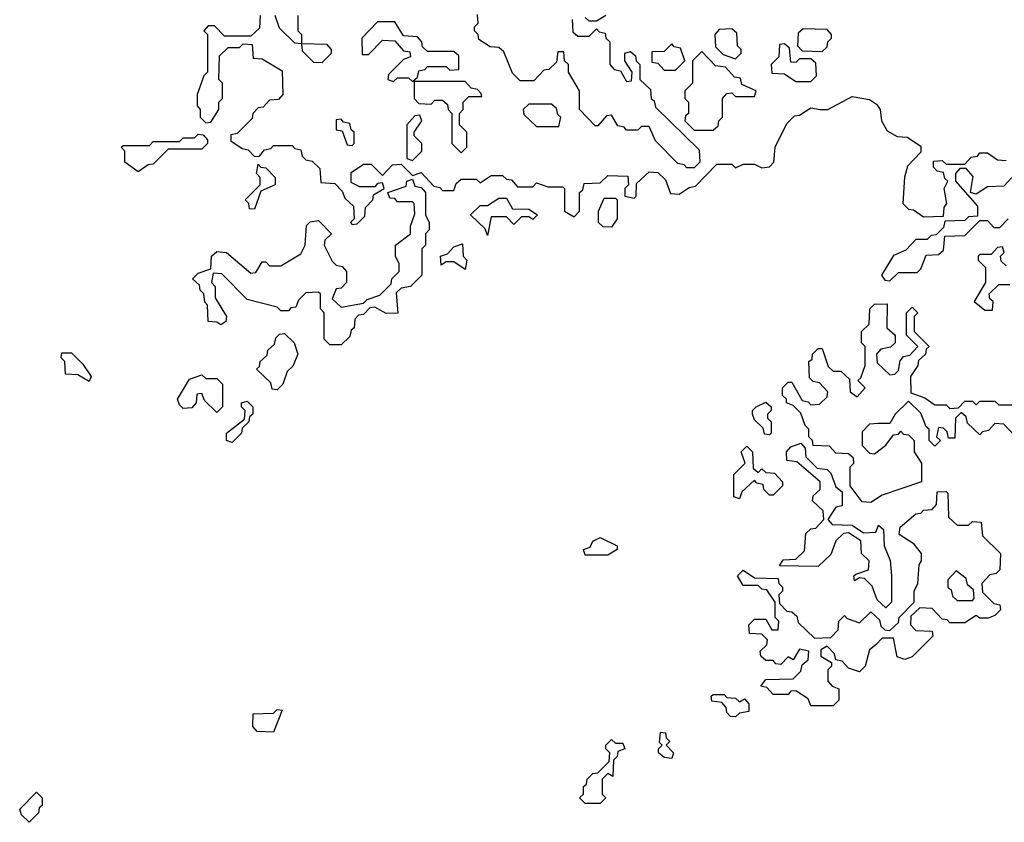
# Model space of a CAD drawing. Extents: x 2776963 to 2884430, y 684484 to 829250.
# Tile 141 of 256: x 2801330 to 2803950, y 798270 to 800404. Entities that reach past the tile are written whole.
import ezdxf

# ---------------------------------------------------------------- set-up
doc = ezdxf.new("R2010")
doc.units = 0

msp = doc.modelspace()

# ---------------------------------------------------------------- linework, layer by layer
at = {"layer": '0CON20XD'}
for points in [[(2801970, 800415), (2801968.3, 800381.7), (2801945, 800360), (2801875, 800360), (2801848.3, 800388.3), (2801831.7, 800388.3), (2801820, 800375), (2801830, 800365), (2801830, 800265), (2801820, 800255), (2801802.5, 800205), (2801802.5, 800175), (2801810, 800165), (2801810, 800145), (2801825, 800130), (2801838.3, 800131.7), (2801860, 800165), (2801860, 800185), (2801870, 800195), (2801870, 800235), (2801860, 800245), (2801861.7, 800308.3), (2801885, 800330), (2801915, 800330), (2801925, 800340), (2801948.3, 800338.3), (2801951.7, 800301.7), (2801975, 800300), (2802028.3, 800268.3), (2802030, 800205), (2802018.3, 800191.7), (2801995, 800190), (2801978.3, 800171.7), (2801965, 800170), (2801950, 800155), (2801948.3, 800141.7), (2801908.3, 800101.7), (2801891.7, 800098.3), (2801891.7, 800081.7), (2801921.7, 800061.7), (2801938.3, 800058.3), (2801955, 800040), (2801968.3, 800041.7), (2801981.7, 800058.3), (2801998.3, 800061.7), (2802005, 800070), (2802055, 800070), (2802061.7, 800061.7), (2802078.3, 800058.3), (2802081.7, 800041.7), (2802091.7, 800031.7), (2802108.3, 800028.3), (2802128.3, 800008.3), (2802131.7, 799971.7), (2802168.3, 799968.3), (2802188.3, 799948.3), (2802195, 799930), (2802218.3, 799908.3), (2802220, 799875), (2802210, 799865), (2802215, 799860), (2802228.3, 799861.7), (2802248.3, 799881.7), (2802250, 799905), (2802270, 799925), (2802271.7, 799938.3), (2802300, 799955), (2802295, 799970), (2802281.7, 799968.3), (2802275, 799960), (2802235, 799960), (2802211.7, 799971.7), (2802211.7, 799998.3), (2802245, 800020), (2802265, 800020), (2802295, 799990), (2802321.7, 800018.3), (2802345, 800020), (2802375, 799990), (2802398.3, 799998.3), (2802431.7, 799961.7), (2802448.3, 799958.3), (2802455, 799950), (2802485, 799950), (2802491.7, 799968.3), (2802505, 799980), (2802545, 799980), (2802555, 799970), (2802585, 799990), (2802615, 799990), (2802625, 799980), (2802638.3, 799978.3), (2802655, 799960), (2802695, 799960), (2802705, 799970), (2802735, 799960), (2802775, 799960), (2802780, 799955), (2802780, 799895), (2802805, 799880), (2802820, 799895), (2802820, 799945), (2802828.3, 799951.7), (2802831.7, 799968.3), (2802875, 799970), (2802895, 799990), (2802948.3, 799988.3), (2802950, 799965), (2802940, 799955), (2802940, 799935), (2802965, 799930), (2802970, 799935), (2802971.7, 799968.3), (2803005, 800000), (2803028.3, 799998.3), (2803048.3, 799978.3), (2803061.7, 799941.7), (2803085, 799940), (2803111.7, 799958.3), (2803128.3, 799961.7), (2803185, 800020), (2803225, 800020), (2803235, 800010), (2803255, 800020), (2803285, 800020), (2803305, 800010), (2803325, 800012.5), (2803336.7, 800025), (2803340, 800065), (2803371.7, 800128.3), (2803391.7, 800148.3), (2803405, 800150), (2803435, 800170), (2803460, 800165), (2803480, 800165), (2803545, 800200), (2803591.7, 800191.7), (2803610, 800180), (2803620, 800165), (2803623.3, 800135), (2803638.3, 800108.3), (2803665, 800093.3), (2803691.7, 800091.7), (2803728.3, 800068.3), (2803728.3, 800051.7), (2803692.5, 800015), (2803684.1, 799985.9), (2803680, 799915), (2803695, 799900), (2803708.3, 799898.3), (2803735, 799880), (2803788.3, 799881.7), (2803790, 799905), (2803797.5, 799915), (2803790, 799955), (2803800, 799975), (2803791.7, 799981.7), (2803788.3, 799998.3), (2803771.7, 800001.7), (2803761.7, 800011.7), (2803761.7, 800028.3), (2803785, 800030), (2803795, 800020), (2803845, 800020), (2803861.7, 800038.3), (2803878.3, 800041.7), (2803885, 800050), (2803905, 800050), (2803931.7, 800031.7), (2803955, 800030)], [(2802070, 800415), (2802070, 800375), (2802080, 800365), (2802080, 800340), (2802061.7, 800341.7), (2802021.7, 800381.7), (2802010, 800415)], [(2802800, 800405), (2802801.7, 800371.7), (2802815, 800360), (2802845, 800360), (2802865, 800380), (2802871.7, 800371.7), (2802888.3, 800368.3), (2802890, 800355), (2802900, 800345), (2802900, 800285), (2802911.7, 800271.7), (2802928.3, 800268.3), (2802945, 800240), (2802958.3, 800241.7), (2802960, 800265), (2802940, 800295), (2802940, 800315), (2802955, 800320), (2802968.3, 800308.3), (2802970, 800295), (2802980, 800285), (2802980, 800245), (2803008.3, 800218.3), (2803010, 800195), (2803018.3, 800188.3), (2803021.7, 800171.7), (2803138.3, 800058.3), (2803140, 800025), (2803125, 800010), (2803105, 800010), (2803098.3, 800018.3), (2803081.7, 800021.7), (2803021.7, 800081.7), (2803005, 800120), (2802985, 800120), (2802975, 800110), (2802945, 800110), (2802938.3, 800118.3), (2802921.7, 800121.7), (2802905, 800150), (2802891.7, 800148.3), (2802868.3, 800121.7), (2802861.7, 800121.7), (2802820, 800165), (2802820, 800215), (2802790, 800265), (2802790, 800285), (2802780, 800295), (2802778.3, 800318.3), (2802761.7, 800318.3), (2802758.3, 800291.7), (2802738.3, 800271.7), (2802725, 800270), (2802698.3, 800241.7), (2802661.7, 800241.7), (2802641.7, 800261.7), (2802618.3, 800318.3), (2802605, 800330), (2802581.7, 800331.7), (2802551.7, 800351.7), (2802550, 800365), (2802540, 800375), (2802540, 800385), (2802550, 800395), (2802548.3, 800418.3)], [(2802890, 800415), (2802865, 800400), (2802845, 800400), (2802835, 800410)], [(2802375, 800240), (2802388.3, 800251.7), (2802391.7, 800268.3), (2802408.3, 800271.7), (2802415, 800280), (2802465, 800280), (2802475, 800270), (2802498.3, 800271.7), (2802498.3, 800308.3), (2802485, 800320), (2802415, 800320), (2802401.7, 800331.7), (2802400, 800345), (2802388.3, 800358.3), (2802351.7, 800361.7), (2802328.3, 800398.3), (2802281.7, 800398.3), (2802240, 800355), (2802241.7, 800311.7), (2802258.3, 800311.7), (2802295, 800350), (2802328.3, 800348.3), (2802351.7, 800321.7), (2802368.3, 800318.3), (2802370, 800305), (2802351.7, 800298.3), (2802311.7, 800258.3), (2802310, 800245), (2802325, 800240), (2802335, 800250), (2802365, 800250), (2802375, 800240)], [(2803235, 800300), (2803250, 800315), (2803250, 800325), (2803240, 800335), (2803238.3, 800368.3), (2803225, 800380), (2803191.7, 800378.3), (2803180, 800365), (2803181.7, 800331.7), (2803201.7, 800311.7), (2803235, 800300)], [(2803465, 800320), (2803478.3, 800331.7), (2803480, 800345), (2803490, 800355), (2803490, 800365), (2803478.3, 800378.3), (2803415, 800380), (2803401.7, 800368.3), (2803400, 800335), (2803411.7, 800321.7), (2803465, 800320)], [(2802135, 800290), (2802160, 800315), (2802160, 800325), (2802148.3, 800338.3), (2802080, 800340), (2802081.7, 800321.7), (2802111.7, 800291.7), (2802135, 800290)], [(2803075, 800270), (2803100, 800295), (2803088.3, 800328.3), (2803071.7, 800331.7), (2803065, 800340), (2803045, 800320), (2803011.7, 800318.3), (2803011.7, 800291.7), (2803028.3, 800288.3), (2803045, 800270), (2803075, 800270)], [(2803435, 800240), (2803450, 800255), (2803448.3, 800288.3), (2803435, 800300), (2803405, 800300), (2803395, 800290), (2803381.7, 800291.7), (2803378.3, 800328.3), (2803365, 800340), (2803351.7, 800338.3), (2803350, 800305), (2803330, 800285), (2803331.7, 800261.7), (2803365, 800260), (2803395, 800240), (2803435, 800240)], [(2803175, 800110), (2803188.3, 800121.7), (2803190, 800135), (2803200, 800145), (2803200, 800195), (2803211.7, 800208.3), (2803225, 800210), (2803235, 800200), (2803285, 800200), (2803290, 800215), (2803251.7, 800231.7), (2803248.3, 800248.3), (2803231.7, 800251.7), (2803208.3, 800278.3), (2803181.7, 800281.7), (2803145, 800320), (2803120, 800295), (2803120, 800235), (2803100, 800215), (2803100, 800195), (2803110, 800185), (2803110, 800155), (2803101.7, 800148.3), (2803100, 800135), (2803125, 800110), (2803175, 800110)], [(2802505, 800050), (2802520, 800065), (2802520, 800105), (2802500, 800125), (2802500, 800155), (2802510, 800165), (2802510, 800185), (2802525, 800200), (2802560, 800200), (2802558.3, 800208.3), (2802548.3, 800218.3), (2802531.7, 800221.7), (2802515, 800240), (2802380, 800240), (2802380, 800195), (2802391.7, 800181.7), (2802425, 800180), (2802435, 800190), (2802455, 800190), (2802468.3, 800178.3), (2802470, 800165), (2802480, 800155), (2802480, 800075), (2802505, 800050)], [(2802765, 800120), (2802770, 800145), (2802761.7, 800151.7), (2802758.3, 800168.3), (2802745, 800180), (2802685, 800180), (2802670, 800165), (2802671.7, 800151.7), (2802705, 800120), (2802765, 800120)], [(2802375, 800030), (2802400, 800055), (2802400, 800075), (2802380, 800095), (2802380, 800105), (2802400, 800135), (2802395, 800150), (2802381.7, 800148.3), (2802360, 800125), (2802360, 800035), (2802375, 800030)], [(2802215, 800070), (2802220, 800075), (2802220, 800105), (2802211.7, 800111.7), (2802208.3, 800128.3), (2802191.7, 800131.7), (2802185, 800140), (2802171.7, 800138.3), (2802171.7, 800111.7), (2802188.3, 800108.3), (2802201.7, 800071.7), (2802215, 800070)], [(2801645, 800000), (2801610, 800025), (2801610, 800055), (2801600, 800065), (2801605, 800070), (2801675, 800070), (2801685, 800080), (2801755, 800080), (2801765, 800090), (2801795, 800090), (2801805, 800100), (2801818.3, 800098.3), (2801830, 800085), (2801830, 800075), (2801815, 800060), (2801725, 800060), (2801685, 800020), (2801671.7, 800018.3), (2801645, 800000)], [(2801955, 799900), (2801941.7, 799901.7), (2801940, 799915), (2801930, 799925), (2801970, 799965), (2801970, 799985), (2801960, 799995), (2801965, 800020), (2801971.7, 800011.7), (2801985, 800010), (2802010, 799985), (2802010, 799965), (2801971.7, 799948.3), (2801955, 799900)], [(2803970, 799985), (2803948.3, 799961.7), (2803905, 799960), (2803875, 799940), (2803860, 799945), (2803867, 799987), (2803848.3, 800008.3), (2803831.7, 800008.3), (2803820, 799995), (2803820, 799975), (2803878.3, 799908.3), (2803878.3, 799881.7), (2803855, 799880), (2803845, 799870), (2803791.7, 799868.3), (2803788.3, 799851.7), (2803768.3, 799831.7), (2803755, 799830), (2803745, 799820), (2803715, 799820), (2803688.3, 799791.7), (2803655, 799777.5), (2803623.3, 799725), (2803631.7, 799711.7), (2803645, 799710), (2803668.3, 799731.7), (2803718.3, 799731.7), (2803728.3, 799741.7), (2803741.7, 799778.3), (2803775, 799780), (2803788.3, 799791.7), (2803791.7, 799828.3), (2803845, 799830), (2803885, 799870), (2803905, 799870), (2803921.7, 799851.7), (2803938.3, 799851.7), (2803960, 799875)], [(2802185, 799540), (2802155, 799540), (2802140, 799555), (2802140, 799625), (2802130, 799635), (2802130, 799675), (2802125, 799680), (2802091.7, 799678.3), (2802071.7, 799658.3), (2802065, 799640), (2802051.7, 799638.3), (2802045, 799630), (2802025, 799630), (2802015, 799640), (2801935, 799660), (2801868.3, 799728.3), (2801845, 799730), (2801840, 799705), (2801850, 799695), (2801850, 799665), (2801880, 799615), (2801878.3, 799601.7), (2801865, 799592.5), (2801855, 799600), (2801831.7, 799601.7), (2801830, 799645), (2801823, 799653), (2801820, 799675), (2801810, 799685), (2801808.3, 799698.3), (2801790, 799715), (2801805, 799730), (2801838.3, 799741.7), (2801840, 799775), (2801855, 799787.5), (2801880, 799785), (2801945, 799730), (2801958.3, 799731.7), (2801975, 799760), (2801985, 799760), (2801995, 799750), (2802025, 799750), (2802078.3, 799781.7), (2802090, 799805), (2802093, 799857), (2802103, 799867), (2802125, 799870), (2802160, 799835), (2802141.7, 799818.3), (2802140, 799805), (2802161.7, 799761.7), (2802171.7, 799751.7), (2802188.3, 799748.3), (2802200, 799735), (2802200, 799705), (2802185, 799690), (2802171.7, 799688.3), (2802161.7, 799661.7), (2802185, 799640), (2802245, 799650), (2802255, 799660), (2802288.3, 799671.7), (2802318.3, 799701.7), (2802320, 799715), (2802340, 799735), (2802340, 799755), (2802330, 799775), (2802330, 799805), (2802370, 799835), (2802370, 799855), (2802381.7, 799888.3), (2802380, 799915), (2802375, 799920), (2802335, 799920), (2802328.3, 799928.3), (2802315, 799930), (2802310, 799945), (2802358.3, 799961.7), (2802360, 799975), (2802375, 799980), (2802381.7, 799961.7), (2802398.3, 799958.3), (2802410, 799945), (2802410, 799885), (2802420, 799865), (2802420, 799845), (2802410, 799835), (2802410, 799805), (2802400, 799795), (2802400, 799725), (2802370, 799695), (2802345, 799690), (2802331.7, 799678.3), (2802336.4, 799623.6), (2802305, 799622.5), (2802275, 799640), (2802261.7, 799638.3), (2802245, 799620), (2802231.7, 799618.3), (2802221.7, 799608.3), (2802220, 799585), (2802211.7, 799578.3), (2802208.3, 799561.7), (2802185, 799540)], [(2802575, 799830), (2802568.3, 799848.3), (2802530, 799885), (2802555, 799910), (2802575, 799910), (2802605, 799930), (2802625, 799930), (2802641.7, 799901.7), (2802685, 799900), (2802707.5, 799885), (2802695, 799872.5), (2802685, 799880), (2802665, 799880), (2802645, 799860), (2802625, 799880), (2802585, 799880), (2802575, 799830)], [(2802905, 799852.5), (2802883, 799853), (2802870, 799865), (2802870, 799895), (2802885, 799930), (2802915, 799930), (2802920, 799925), (2802920, 799875), (2802905, 799852.5)], [(2802515, 799740), (2802485, 799760), (2802465, 799760), (2802451.7, 799751.7), (2802450, 799775), (2802468.3, 799781.7), (2802485, 799800), (2802508.3, 799808.3), (2802510, 799775), (2802520, 799765), (2802515, 799740)], [(2803955, 799750), (2803941.7, 799761.7), (2803940, 799775), (2803950, 799785), (2803945, 799800), (2803931.7, 799798.3), (2803915, 799780), (2803885, 799780), (2803880, 799775), (2803880, 799765), (2803900, 799745), (2803900, 799705), (2803870, 799655), (2803898.3, 799631.7), (2803918.3, 799631.7), (2803920, 799655), (2803911.7, 799661.7), (2803910, 799675), (2803935, 799700), (2803965, 799700)], [(2803595, 799120), (2803571.7, 799121.7), (2803540, 799165), (2803540, 799215), (2803550, 799225), (2803548.3, 799238.3), (2803535, 799250), (2803501.7, 799251.7), (2803485, 799270), (2803441.7, 799271.7), (2803440, 799285), (2803430, 799295), (2803430, 799315), (2803420, 799325), (2803408.3, 799358.3), (2803388.3, 799378.3), (2803370, 799385), (2803370, 799395), (2803360, 799405), (2803360, 799425), (2803375, 799440), (2803385, 799440), (2803411.7, 799391.7), (2803428.3, 799388.3), (2803435, 799380), (2803458.3, 799381.7), (2803478.3, 799401.7), (2803480, 799415), (2803458.3, 799438.3), (2803441.7, 799441.7), (2803431.7, 799451.7), (2803430, 799495), (2803438.3, 799501.7), (2803440, 799515), (2803455, 799530), (2803465, 799530), (2803481.7, 799481.7), (2803495, 799470), (2803515, 799470), (2803538.3, 799448.3), (2803540, 799415), (2803558.3, 799401.7), (2803580, 799425), (2803560, 799445), (2803568.3, 799451.7), (2803580, 799485), (2803580, 799535), (2803570, 799545), (2803570, 799575), (2803590, 799595), (2803592.5, 799635), (2803605, 799647.5), (2803638.3, 799648.3), (2803637.5, 799585), (2803660, 799565), (2803660, 799545), (2803647, 799533), (2803621.7, 799528.3), (2803610, 799515), (2803611.7, 799491.7), (2803645, 799460), (2803658.3, 799461.7), (2803668.3, 799471.7), (2803673, 799497), (2803681.7, 799508.3), (2803698.3, 799511.7), (2803720, 799535), (2803690, 799565), (2803690, 799625), (2803705, 799640), (2803720, 799625), (2803710, 799615), (2803710, 799575), (2803750, 799535), (2803741.7, 799528.3), (2803740, 799515), (2803721.7, 799498.3), (2803720, 799485), (2803700, 799455), (2803701.7, 799411.7), (2803738.3, 799398.3), (2803765, 799380), (2803795, 799380), (2803805, 799370), (2803828.3, 799371.7), (2803845, 799390), (2803865, 799390), (2803875, 799380), (2803885, 799390), (2803925, 799390), (2803935, 799380), (2803985, 799380)], [(2802015, 799420), (2802001.7, 799421.7), (2801998.3, 799438.3), (2801960, 799475), (2801968.3, 799481.7), (2801970, 799495), (2801988.3, 799511.7), (2801990, 799525), (2802008.3, 799541.7), (2802011.7, 799558.3), (2802021.7, 799568.3), (2802035, 799570), (2802060, 799545), (2802070, 799515), (2802057, 799483), (2802041.7, 799468.3), (2802030, 799435), (2802015, 799420)], [(2801515, 799442.5), (2801485, 799460), (2801451.7, 799461.7), (2801450, 799495), (2801440, 799505), (2801441.7, 799518.3), (2801468.3, 799518.3), (2801498.3, 799488.3), (2801520, 799455), (2801515, 799442.5)], [(2801855, 799360), (2801821.7, 799391.7), (2801815, 799410), (2801801.7, 799408.3), (2801800, 799385), (2801788.3, 799371.7), (2801765, 799370), (2801755, 799380), (2801750, 799395), (2801781.7, 799448.3), (2801815, 799460), (2801825, 799450), (2801855, 799450), (2801870, 799435), (2801870, 799375), (2801855, 799360)], [(2801895, 799280), (2801880, 799285), (2801880, 799305), (2801928.3, 799341.7), (2801930, 799365), (2801920, 799375), (2801920, 799385), (2801935, 799390), (2801950, 799375), (2801950, 799355), (2801941.7, 799348.3), (2801940, 799335), (2801921.7, 799318.3), (2801920, 799305), (2801895, 799280)], [(2803975, 799300), (2803948.3, 799328.3), (2803925, 799330), (2803908.3, 799311.7), (2803891.7, 799308.3), (2803885, 799300), (2803851.7, 799331.7), (2803848.3, 799348.3), (2803835, 799360), (2803820, 799345), (2803818.3, 799291.7), (2803801.7, 799291.7), (2803798.3, 799308.3), (2803788.3, 799318.3), (2803775, 799320), (2803770, 799295), (2803780, 799285), (2803765, 799270), (2803750, 799285), (2803750, 799315), (2803741.7, 799321.7), (2803728.3, 799358.3), (2803695, 799390), (2803660, 799355), (2803645, 799330), (2803615, 799330), (2803591.7, 799328.3), (2803571.7, 799308.3), (2803571.7, 799271.7), (2803591.7, 799251.7), (2803605, 799250), (2803635, 799272.5), (2803655, 799300), (2803668.3, 799301.7), (2803675, 799310), (2803681.7, 799301.7), (2803695, 799300), (2803710, 799285), (2803710, 799255), (2803730, 799225), (2803730, 799175), (2803625, 799140), (2803595, 799120)], [(2803325, 799300), (2803311.7, 799301.7), (2803308.3, 799318.3), (2803285, 799340), (2803280, 799355), (2803280, 799365), (2803290, 799375), (2803315, 799387.5), (2803330, 799375), (2803330, 799365), (2803320, 799355), (2803320, 799345), (2803330, 799335), (2803330, 799305), (2803325, 799300)], [(2803245, 799130), (2803230, 799135), (2803230, 799195), (2803260, 799225), (2803250, 799255), (2803265, 799270), (2803280, 799255), (2803281.7, 799211.7), (2803295, 799200), (2803305, 799210), (2803315, 799200), (2803338.3, 799198.3), (2803360, 799175), (2803360, 799165), (2803335, 799140), (2803325, 799140), (2803310, 799155), (2803308.3, 799168.3), (2803291.7, 799171.7), (2803285, 799180), (2803251.7, 799148.3), (2803245, 799130)], [(2803635, 798840), (2803611.7, 798861.7), (2803598.3, 798898.3), (2803578.3, 798918.3), (2803565, 798920), (2803551.7, 798911.7), (2803550, 798925), (2803555, 798930), (2803588.3, 798941.7), (2803590, 798965), (2803570, 798985), (2803568.3, 799018.3), (2803535, 799040), (2803521.7, 799038.3), (2803501.7, 799018.3), (2803488.3, 798981.7), (2803455, 798950), (2803351.7, 798951.7), (2803361.7, 798968.3), (2803395, 798970), (2803418.3, 798991.7), (2803421.7, 799038.3), (2803435, 799050), (2803448.3, 799051.7), (2803470, 799075), (2803468.3, 799098.3), (2803440, 799125), (2803441.7, 799138.3), (2803460, 799155), (2803460, 799175), (2803398.3, 799228.3), (2803371.7, 799231.7), (2803370, 799255), (2803381.7, 799268.3), (2803408.3, 799278.3), (2803420, 799265), (2803421.7, 799241.7), (2803451.7, 799211.7), (2803478.3, 799208.3), (2803488.3, 799198.3), (2803501.7, 799161.7), (2803518.3, 799148.3), (2803518.3, 799111.7), (2803501.7, 799108.3), (2803480, 799075), (2803491.7, 799061.7), (2803545, 799060), (2803575, 799040), (2803608.3, 799041.7), (2803615, 799060), (2803628.3, 799048.3), (2803630, 799005), (2803646.4, 798966.4), (2803650, 798925), (2803650, 798855), (2803635, 798840)], [(2803495, 798580), (2803435, 798580), (2803428.3, 798598.3), (2803395, 798620), (2803381.7, 798618.3), (2803375, 798610), (2803335, 798610), (2803318.3, 798628.3), (2803301.7, 798631.7), (2803315, 798650), (2803388.3, 798651.7), (2803408.3, 798671.7), (2803411.7, 798688.3), (2803428.3, 798701.7), (2803430, 798725), (2803405, 798730), (2803388.3, 798701.7), (2803375, 798710), (2803355, 798690), (2803341.7, 798691.7), (2803335, 798700), (2803315, 798700), (2803301.7, 798711.7), (2803300, 798725), (2803318.3, 798741.7), (2803320, 798755), (2803305, 798770), (2803271.7, 798771.7), (2803270, 798795), (2803285, 798810), (2803315, 798810), (2803331.7, 798781.7), (2803348.3, 798781.7), (2803350, 798805), (2803340, 798815), (2803340, 798855), (2803318.3, 798888.3), (2803305, 798890), (2803295, 798900), (2803255, 798900), (2803240, 798925), (2803255, 798940), (2803285, 798920), (2803348.3, 798918.3), (2803350, 798905), (2803360, 798895), (2803360, 798885), (2803350, 798875), (2803351.7, 798851.7), (2803371.7, 798831.7), (2803385, 798830), (2803398.3, 798818.3), (2803401.7, 798801.7), (2803445, 798760), (2803488.3, 798761.7), (2803508.3, 798781.7), (2803510, 798805), (2803525, 798820), (2803531.7, 798811.7), (2803565, 798800), (2803595, 798830), (2803618.3, 798808.3), (2803621.7, 798791.7), (2803631.7, 798781.7), (2803645, 798780), (2803668.3, 798801.7), (2803670, 798815), (2803710, 798855), (2803710, 798885), (2803720, 798905), (2803723.3, 798955), (2803730, 798965), (2803730, 798985), (2803710, 799010), (2803670, 799035), (2803672.5, 799055), (2803715, 799090), (2803728.3, 799091.7), (2803735, 799100), (2803758.3, 799101.7), (2803770, 799115), (2803771.7, 799148.3), (2803795, 799150), (2803800, 799145), (2803801.7, 799081.7), (2803825, 799060), (2803855, 799060), (2803865, 799070), (2803888.3, 799068.3), (2803891.7, 799031.7), (2803940, 798985), (2803938.3, 798941.7), (2803928.3, 798931.7), (2803911.7, 798928.3), (2803890, 798905), (2803891.7, 798881.7), (2803921.7, 798851.7), (2803938.3, 798848.3), (2803940, 798835), (2803925, 798820), (2803907, 798813), (2803885, 798812.5), (2803875, 798820), (2803845, 798800), (2803805, 798800), (2803798.3, 798808.3), (2803785, 798810), (2803758.3, 798838.3), (2803725, 798840), (2803701.7, 798818.3), (2803700, 798795), (2803715, 798780), (2803758.3, 798778.3), (2803760, 798765), (2803705, 798710), (2803685, 798702.5), (2803665, 798710), (2803655, 798760), (2803625, 798760), (2803608.3, 798741.7), (2803591.7, 798728.3), (2803580, 798685), (2803565, 798670), (2803535, 798680), (2803518.3, 798698.3), (2803501.7, 798701.7), (2803498.3, 798718.3), (2803478.3, 798738.3), (2803461.7, 798728.3), (2803461.7, 798711.7), (2803490, 798695), (2803490, 798685), (2803480, 798675), (2803480, 798645), (2803491.7, 798631.7), (2803510, 798625), (2803510, 798595), (2803495, 798580)], [(2802895, 798980), (2802835, 798980), (2802830, 798995), (2802848.3, 799001.7), (2802855, 799017.5), (2802875, 799027.5), (2802920, 799005), (2802920, 798995), (2802895, 798980)], [(2803865, 798860), (2803870, 798865), (2803868.3, 798888.3), (2803851.7, 798901.7), (2803848.3, 798918.3), (2803821.7, 798938.3), (2803800, 798915), (2803800, 798895), (2803808.3, 798888.3), (2803811.7, 798871.7), (2803825, 798860), (2803865, 798860)], [(2803235, 798550), (2803221.7, 798551.7), (2803211.7, 798561.7), (2803210, 798575), (2803198.3, 798588.3), (2803171.7, 798591.7), (2803170, 798605), (2803175, 798610), (2803205, 798610), (2803211.7, 798601.7), (2803235, 798600), (2803245, 798590), (2803258.3, 798598.3), (2803270, 798585), (2803270, 798565), (2803245, 798560), (2803235, 798550)], [(2802005, 798510), (2801961.7, 798511.7), (2801950, 798525), (2801951.7, 798558.3), (2802005, 798560), (2802015, 798570), (2802028.3, 798568.3), (2802005, 798510)], [(2803065, 798440), (2803045, 798442.5), (2803030, 798455), (2803030, 798465), (2803040, 798475), (2803032.5, 798482.5), (2803035, 798510), (2803048.3, 798508.3), (2803050, 798495), (2803060, 798485), (2803050, 798475), (2803070, 798455), (2803065, 798440)], [(2802875, 798320), (2802835, 798320), (2802820, 798335), (2802830, 798345), (2802830, 798365), (2802838.3, 798371.7), (2802840, 798385), (2802855, 798400), (2802868.3, 798401.7), (2802898.3, 798431.7), (2802900, 798455), (2802890, 798465), (2802890, 798475), (2802905, 798490), (2802915, 798480), (2802935, 798480), (2802940, 798465), (2802921.7, 798458.3), (2802920, 798445), (2802910, 798435), (2802908.3, 798391.7), (2802895, 798400), (2802880, 798385), (2802880, 798345), (2802890, 798335), (2802875, 798320)], [(2801355, 798270), (2801335, 798290), (2801330, 798305), (2801375, 798350), (2801390, 798335), (2801390, 798315), (2801381.7, 798308.3), (2801380, 798295), (2801355, 798270)]]:
    msp.add_lwpolyline(points, dxfattribs=at)

doc.saveas('drawing.dxf')
